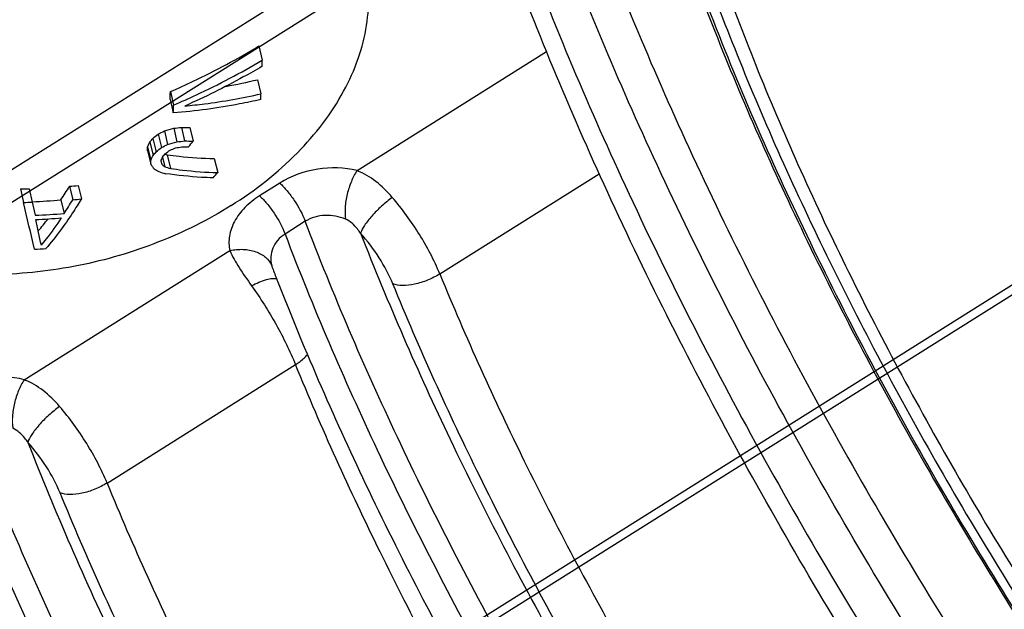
# Model space of a CAD drawing. Header units: millimetres. Extents: x 17 to 597, y 16 to 406.
# Tile 24 of 44: x 102 to 126, y 141 to 155. Entities that reach past the tile are written whole.
import ezdxf

# ---------------------------------------------------------------- set-up
doc = ezdxf.new("R2010")
doc.units = ezdxf.units.MM
doc.header["$LTSCALE"] = 32.67
doc.layers.get('0').update_dxf_attribs({"linetype": 'CONTINUOUS'})
for name, color, linetype in [('02___PRT_ALL_AXES', 7, 'CONTINUOUS'), ('AXES', 7, 'CONTINUOUS'), ('ROUNDS', 7, 'CONTINUOUS'), ('SURFS', 7, 'CONTINUOUS')]:
    doc.layers.add(name, color=color, linetype=linetype)

msp = doc.modelspace()

# ---------------------------------------------------------------- linework, layer by layer
at = {"color": 7, "linetype": 'Continuous'}
for p, q in [((107.7099, 154.81618), (107.791202, 154.477332)), ((107.6812, 154.010404), (107.762443, 153.671801)), ((105.596251, 153.724482), (105.673277, 153.403453)), ((105.589135, 153.5364), (105.666161, 153.215372)), ((105.674432, 152.847961), (105.751944, 152.524906)), ((105.859295, 152.869501), (105.937098, 152.545234)), ((106.062611, 152.865641), (106.140796, 152.539786)), ((105.305548, 152.709076), (105.382641, 152.38777)), ((105.452863, 152.784084), (105.530094, 152.462202)), ((105.050162, 152.406217), (105.127255, 152.084911)), ((105.104215, 152.520072), (105.181238, 152.199055)), ((105.177182, 152.606603), (105.254205, 152.285586)), ((105.051543, 152.308163), (105.128774, 151.98628)), ((105.409661, 152.158149), (105.464702, 151.928751)), ((105.516664, 152.211209), (105.594802, 151.885547)), ((105.370179, 152.065145), (105.389763, 151.988888)), ((105.371396, 152.065437), (105.389763, 151.988888)), ((106.647052, 152.124317), (106.72828, 151.785778)), ((103.183378, 151.458847), (103.260473, 151.137531)), ((103.388958, 151.478177), (103.46611, 151.156625)), ((102.007492, 151.39488), (102.084644, 151.073328)), ((102.216352, 151.400539), (102.293447, 151.079223)), ((102.293447, 151.079223), (102.363054, 150.765704)), ((102.975934, 151.13183), (103.053787, 150.807353))]:
    msp.add_line(p, q, dxfattribs=at)
at = {"color": 9, "linetype": 'Continuous'}
for p, q in [((108.211541, 151.533451), (107.728716, 151.229996)), ((108.821728, 150.6211), (108.338903, 150.317645))]:
    msp.add_line(p, q, dxfattribs=at)
at = {"color": 7, "linetype": 'Continuous'}
for centre, radius, start, end in [((70.512538, 155.379183), 37.289571, 358.3878402, 358.6141623), ((104.677074, 166.366816), 12.716356, 280.1622849, 283.664792), ((72.176683, 154.894748), 33.440052, 357.6719829, 357.9944704), ((79.056375, 155.055921), 28.739417, 356.9702711, 357.2395089), ((71.063619, 154.618747), 34.630988, 357.6775279, 357.9889253), ((100.909015, 168.96153), 16.803462, 285.6887517, 286.4750251), ((104.115527, 167.030854), 14.268309, 276.2724571, 277.0198185), ((106.190816, 164.974807), 12.109845, 268.4312677, 269.3934113), ((94.107108, 166.605527), 17.847028, 308.3362537, 308.8635661), ((97.023766, 169.156612), 18.414922, 296.7264973, 297.2408461), ((91.385995, 158.96297), 15.155873, 334.3659692, 334.842434), ((76.361695, 151.953189), 28.692044, 0.7088736, 0.9046997), ((92.742561, 163.018047), 16.217829, 319.6608473, 320.0607336), ((93.833873, 166.771774), 18.446507, 308.250835, 308.7606185), ((96.870911, 169.433225), 19.052482, 296.5354695, 297.0321937), ((100.896351, 169.280242), 17.444714, 285.4040626, 286.1612643), ((98.53477, 169.508293), 18.575194, 292.3194674, 292.7503795), ((103.013439, 167.962692), 15.817371, 279.8456195, 280.3898518), ((104.220781, 167.325138), 14.879224, 275.9065437, 276.6238078), ((105.944499, 165.430215), 13.02578, 269.6548052, 270.3875537), ((106.378147, 165.225481), 12.687916, 268.0079193, 268.9281097), ((92.423897, 163.417472), 17.506495, 321.0187622, 321.5851077), ((90.881955, 158.891793), 15.78804, 334.4599642, 334.918193), ((92.37815, 163.06927), 16.795256, 319.6677215, 320.0538594), ((90.648169, 157.844271), 15.815685, 338.5675074, 338.9256173), ((92.661889, 162.977766), 16.718126, 319.6668307, 320.0547502), ((108.355547, 161.219317), 9.444854, 252.1813678, 252.5078818), ((94.464782, 167.342636), 18.689229, 306.1097601, 306.5286856), ((74.842575, 151.569162), 30.289072, 0.7890588, 0.9756532), ((118.67231, 161.221701), 16.392692, 214.2903167, 214.7584925), ((112.027388, 160.183478), 10.545585, 230.9924943, 231.5145441), ((108.712865, 161.492439), 10.100232, 251.2407172, 252.0183753), ((110.364275, 160.491006), 10.04196, 239.0825523, 239.8257975), ((108.283846, 161.682788), 10.309238, 253.2738769, 254.2418468), ((95.453192, 161.717857), 15.025772, 317.9886239, 318.6235902), ((94.593683, 156.678439), 10.051219, 326.5070449, 328.7147354), ((101.664492, 168.715933), 17.323799, 275.0299398, 275.7128666), ((101.625777, 169.338572), 17.947752, 271.2186657, 271.8856713), ((101.664761, 169.646382), 18.577799, 271.2950706, 271.9393009), ((-318.27081, 53.502284), 431.530782, 12.91532541, 13.06783422), ((101.579114, 168.54946), 17.473551, 272.3411238, 274.5850645), ((94.142845, 156.615232), 10.636557, 326.9049228, 329.0033376), ((101.703401, 169.023664), 17.95378, 274.9753246, 275.6343975), ((101.618574, 168.861521), 18.111124, 272.3558785, 274.5451617), ((101.598643, 168.692475), 18.044124, 272.4616955, 274.4393445), ((-94.195925, 107.198324), 201.318047, 12.28892964, 12.46894938), ((97.265382, 154.778721), 6.780438, 319.6680833, 322.8029634), ((101.43493, 167.311604), 17.381244, 272.9942997, 273.9067404), ((167.918835, 172.515834), 64.150903, 201.05576655, 201.32163518)]:
    msp.add_arc(centre, radius, start, end, dxfattribs=at)
for points, knots in [([(107.050265, 151.000184), (107.621192, 151.359011), (108.646826, 152.159961), (109.623432, 153.423259), (110.1059, 154.496898), (110.310843, 155.295396), (110.362231, 156.090311), (110.292131, 156.609445), (110.232124, 156.859599)], [0, 0, 0, 0, 0.284981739, 0.544784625, 0.665336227, 0.780363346, 0.89128122, 1, 1, 1, 1]), ([(105.596251, 153.724482), (105.779682, 153.804076), (106.502121, 154.131959), (107.202696, 154.508243), (107.7099, 154.81618)], [0, 0, 0, 0, 0.252048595, 1, 1, 1, 1]), ([(105.673277, 153.403453), (105.856651, 153.481945), (106.579566, 153.805201), (107.281722, 154.175081), (107.791202, 154.477332)], [0, 0, 0, 0, 0.2518972, 1, 1, 1, 1]), ([(107.787349, 154.330087), (107.639472, 154.242783), (107.038589, 153.899826), (106.417805, 153.591832), (105.942606, 153.380435)], [0, 0, 0, 0, 0.248221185, 1, 1, 1, 1]), ([(105.942606, 153.380435), (106.09884, 153.395215), (106.709735, 153.462621), (107.316524, 153.568819), (107.762443, 153.671801)], [0, 0, 0, 0, 0.255344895, 1, 1, 1, 1]), ([(107.755621, 153.536925), (107.58814, 153.497617), (106.898491, 153.350461), (106.197503, 153.257818), (105.666161, 153.215372)], [0, 0, 0, 0, 0.243994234, 1, 1, 1, 1]), ([(107.050265, 151.000184), (106.501681, 150.6554), (105.31874, 150.065888), (103.416506, 149.508219), (101.458643, 149.288869), (99.564184, 149.422209), (97.846091, 149.903558), (96.407678, 150.709827), (95.505264, 151.643756), (95.035166, 152.490993), (94.883526, 152.93786), (94.8293, 153.163913)], [0, 0, 0, 0, 0.137639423, 0.278862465, 0.419104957, 0.553944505, 0.679873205, 0.795107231, 0.900414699, 0.950617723, 1, 1, 1, 1]), ([(105.516664, 152.211209), (105.613101, 152.198229), (105.988406, 152.152903), (106.36636, 152.128524), (106.647052, 152.124317)], [0, 0, 0, 0, 0.257404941, 1, 1, 1, 1]), ([(106.61752, 151.661437), (106.525365, 151.664117), (106.146325, 151.68097), (105.768388, 151.72038), (105.48409, 151.761006)], [0, 0, 0, 0, 0.243011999, 1, 1, 1, 1]), ([(105.594802, 151.885547), (105.691353, 151.871737), (106.067595, 151.822892), (106.446536, 151.794034), (106.72828, 151.785778)], [0, 0, 0, 0, 0.257073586, 1, 1, 1, 1]), ([(103.46611, 151.156625), (103.398568, 151.045158), (103.139708, 150.633852), (102.851487, 150.240121), (102.61916, 149.970749)], [0, 0, 0, 0, 0.268145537, 1, 1, 1, 1]), ([(102.509264, 150.04718), (102.550765, 150.097295), (102.721244, 150.309312), (102.880079, 150.530579), (102.995325, 150.702486)], [0, 0, 0, 0, 0.239192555, 1, 1, 1, 1]), ([(108.158805, 149.190372), (108.820816, 147.494259), (110.333075, 144.048788), (112.994146, 138.947055), (116.046156, 133.883023), (119.376978, 129.042819), (122.864475, 124.603887), (125.873112, 121.285801), (128.270605, 118.971112), (129.981749, 117.475925), (131.641654, 116.186363), (132.757188, 115.436915), (133.304829, 115.103273)], [0, 0, 0, 0, 0.127286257, 0.262766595, 0.402013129, 0.54037732, 0.673260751, 0.796389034, 0.85313846, 0.906160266, 0.955169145, 1, 1, 1, 1])]:
    msp.add_open_spline(points, degree=3, knots=knots, dxfattribs=at)
at = {"color": 9, "linetype": 'Continuous'}
for points, knots in [([(110.060847, 151.834199), (109.756877, 151.911891), (109.101277, 151.926887), (108.484957, 151.705279), (108.211541, 151.533451)], [0, 0, 0, 0, 0.49278692, 1, 1, 1, 1]), ([(110.060847, 151.834199), (110.006435, 151.753563), (109.91261, 151.570075), (109.817428, 151.273242), (109.768496, 150.968669), (109.7704, 150.766759), (109.783762, 150.673649)], [0, 0, 0, 0, 0.240374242, 0.505395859, 0.767566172, 1, 1, 1, 1]), ([(110.904471, 151.193651), (110.785324, 151.332779), (110.531315, 151.585358), (110.221066, 151.77024), (110.060847, 151.834199)], [0, 0, 0, 0, 0.514985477, 1, 1, 1, 1]), ([(108.211541, 151.533451), (108.274208, 151.477827), (108.397359, 151.346432), (108.616702, 151.050416), (108.754544, 150.79782), (108.821728, 150.6211)], [0, 0, 0, 0, 0.227490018, 0.486712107, 1, 1, 1, 1]), ([(107.728716, 151.229996), (107.601369, 151.149953), (107.372789, 150.970779), (107.119357, 150.6402), (106.987901, 150.279926), (106.9918, 150.033599), (107.015927, 149.920471)], [0, 0, 0, 0, 0.285371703, 0.545332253, 0.780540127, 1, 1, 1, 1]), ([(107.728716, 151.229996), (107.791383, 151.174372), (107.914534, 151.042977), (108.133877, 150.746961), (108.271718, 150.494365), (108.338903, 150.317645)], [0, 0, 0, 0, 0.227490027, 0.486712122, 1, 1, 1, 1]), ([(110.904471, 151.193651), (110.814254, 151.128117), (110.642321, 150.987002), (110.417385, 150.761976), (110.247189, 150.547), (110.16508, 150.40162), (110.146429, 150.335489)], [0, 0, 0, 0, 0.288894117, 0.575222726, 0.821982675, 1, 1, 1, 1]), ([(112.040252, 149.362234), (111.906182, 149.689292), (111.567918, 150.32951), (111.143178, 150.914908), (110.904471, 151.193651)], [0, 0, 0, 0, 0.490620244, 1, 1, 1, 1]), ([(109.783762, 150.673649), (109.631861, 150.738704), (109.295987, 150.802894), (108.961529, 150.708958), (108.821728, 150.6211)], [0, 0, 0, 0, 0.500195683, 1, 1, 1, 1]), ([(110.146429, 150.335489), (110.122533, 150.370507), (110.024893, 150.50393), (109.897608, 150.624895), (109.783762, 150.673649)], [0, 0, 0, 0, 0.255020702, 1, 1, 1, 1]), ([(108.338903, 150.317645), (108.272915, 150.276169), (108.155093, 150.177041), (108.036467, 149.985424), (107.988743, 149.773937), (108.003103, 149.632454), (108.01989, 149.565055)], [0, 0, 0, 0, 0.267899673, 0.519959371, 0.761256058, 1, 1, 1, 1]), ([(110.91674, 149.126246), (110.827544, 149.343836), (110.599129, 149.768654), (110.309468, 150.153457), (110.146429, 150.335489)], [0, 0, 0, 0, 0.490398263, 1, 1, 1, 1]), ([(107.015927, 149.920471), (107.120748, 149.944268), (107.331408, 149.964698), (107.630818, 149.912488), (107.877517, 149.781392), (107.988092, 149.63982), (108.019889, 149.565057)], [0, 0, 0, 0, 0.282009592, 0.547949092, 0.786847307, 1, 1, 1, 1]), ([(107.015927, 149.920471), (107.077649, 149.780636), (107.24539, 149.493694), (107.435199, 149.223023), (107.53862, 149.078218)], [0, 0, 0, 0, 0.462071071, 1, 1, 1, 1]), ([(108.01989, 149.565055), (108.021868, 149.557116), (108.030752, 149.524258), (108.041925, 149.492049), (108.051211, 149.467926)], [0, 0, 0, 0, 0.240425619, 1, 1, 1, 1]), ([(112.040252, 149.362234), (111.947717, 149.304075), (111.751644, 149.205379), (111.448882, 149.110822), (111.166356, 149.075909), (110.988704, 149.098011), (110.91674, 149.126246)], [0, 0, 0, 0, 0.278211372, 0.555596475, 0.803218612, 1, 1, 1, 1]), ([(107.53862, 149.078218), (107.651525, 149.139154), (107.814145, 149.213689), (108.021658, 149.258211), (108.107597, 149.256448), (108.141618, 149.246287)], [0, 0, 0, 0, 0.605159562, 0.832522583, 1, 1, 1, 1]), ([(107.53862, 149.078218), (107.751387, 148.780311), (108.134842, 148.168633), (108.454634, 147.521014), (108.589034, 147.193148)], [0, 0, 0, 0, 0.508149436, 1, 1, 1, 1]), ([(108.589034, 147.193148), (108.617718, 147.211176), (108.721219, 147.280793), (108.817009, 147.363438), (108.875732, 147.432883)], [0, 0, 0, 0, 0.271412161, 1, 1, 1, 1])]:
    msp.add_open_spline(points, degree=3, knots=knots, dxfattribs=at)
at = {"layer": '02___PRT_ALL_AXES', "color": 7, "linetype": 'Continuous'}
msp.add_open_spline([(124.464519, 173.715475), (124.181099, 173.537312), (123.652022, 173.046035), (123.108365, 172.032529), (122.783285, 170.758475), (122.668593, 169.2364), (122.76125, 167.479271), (123.059786, 165.50534), (123.560803, 163.33721), (124.52679, 160.105943), (126.211691, 155.793196), (128.802524, 150.490983), (131.907641, 145.152054), (134.254053, 141.691794), (135.48917, 140.007992)], degree=3, knots=[0, 0, 0, 0, 0.026924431, 0.05668706, 0.091321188, 0.131944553, 0.179012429, 0.232552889, 0.292312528, 0.357840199, 0.503656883, 0.664081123, 0.832049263, 1, 1, 1, 1], dxfattribs=at)
at = {"layer": 'AXES', "color": 9, "linetype": 'Continuous'}
for points, knots in [([(134.689185, 115.35667), (134.134933, 115.687718), (133.000309, 116.439563), (131.306319, 117.745096), (129.54845, 119.274481), (127.070797, 121.662207), (123.954173, 125.103142), (120.340463, 129.718259), (116.893033, 134.755928), (113.746113, 140.020622), (111.021863, 145.307471), (109.486849, 148.871593), (108.821728, 150.6211)], [0, 0, 0, 0, 0.043693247, 0.092000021, 0.144656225, 0.201306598, 0.324800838, 0.458482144, 0.597739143, 0.737666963, 0.873326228, 1, 1, 1, 1]), ([(108.338903, 150.317645), (109.004024, 148.568138), (110.539037, 145.004016), (113.263288, 139.717167), (116.410208, 134.452473), (119.857638, 129.414804), (123.471348, 124.799687), (126.587971, 121.358752), (129.065625, 118.971026), (130.823494, 117.441641), (132.517484, 116.136108), (133.652108, 115.384263), (134.20636, 115.053215)], [0, 0, 0, 0, 0.126673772, 0.262333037, 0.402260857, 0.541517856, 0.675199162, 0.798693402, 0.855343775, 0.907999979, 0.956306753, 1, 1, 1, 1]), ([(110.146429, 150.335489), (110.7967, 148.66628), (112.283323, 145.272337), (114.900107, 140.242513), (117.90392, 135.242725), (121.183706, 130.458203), (124.61787, 126.065761), (127.578812, 122.779175), (129.935254, 120.48495), (131.612382, 119.004467), (133.232585, 117.729679), (134.318433, 116.988009), (134.849746, 116.6581)], [0, 0, 0, 0, 0.12705293, 0.262508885, 0.401878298, 0.54047793, 0.673662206, 0.797056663, 0.853866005, 0.906843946, 0.955643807, 1, 1, 1, 1]), ([(112.040252, 149.362234), (112.661474, 147.846781), (114.055285, 144.777733), (116.467332, 140.237651), (119.19941, 135.741015), (122.161265, 131.436707), (125.25494, 127.466104), (128.377744, 123.95973), (131.003849, 121.434568), (133.048521, 119.753614), (134.04098, 119.032147), (134.528208, 118.704988)], [0, 0, 0, 0, 0.127813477, 0.262807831, 0.400980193, 0.538187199, 0.670327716, 0.793526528, 0.904332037, 0.954201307, 1, 1, 1, 1]), ([(134.038767, 117.60459), (133.5378, 117.940974), (132.517358, 118.682784), (130.415035, 120.411134), (127.714884, 123.007495), (124.50403, 126.612734), (121.323126, 130.695292), (118.277758, 135.120965), (115.468647, 139.744387), (112.98859, 144.412481), (111.555479, 147.568064), (110.91674, 149.126246)], [0, 0, 0, 0, 0.045798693, 0.095667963, 0.206473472, 0.329672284, 0.461812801, 0.599019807, 0.737192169, 0.872186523, 1, 1, 1, 1]), ([(131.076991, 116.535902), (130.589762, 116.863061), (129.597303, 117.584528), (127.552632, 119.265483), (124.926527, 121.790645), (121.803723, 125.297018), (118.710048, 129.267621), (115.748193, 133.57193), (113.016115, 138.068565), (110.604068, 142.608647), (109.210257, 145.677695), (108.589034, 147.193148)], [0, 0, 0, 0, 0.045798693, 0.095667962, 0.206473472, 0.329672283, 0.461812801, 0.599019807, 0.737192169, 0.872186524, 1, 1, 1, 1]), ([(126.730579, 110.354696), (126.176327, 110.685744), (125.041704, 111.437589), (123.347713, 112.743122), (121.589845, 114.272507), (119.112191, 116.660234), (115.995567, 120.101168), (112.381857, 124.716285), (108.934427, 129.753955), (105.787507, 135.018648), (103.063257, 140.305497), (101.528243, 143.869619), (100.863123, 145.619126)], [0, 0, 0, 0, 0.043693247, 0.092000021, 0.144656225, 0.201306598, 0.324800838, 0.458482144, 0.597739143, 0.737666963, 0.873326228, 1, 1, 1, 1]), ([(100.380297, 145.315671), (101.045418, 143.566164), (102.580432, 140.002042), (105.304682, 134.715193), (108.451602, 129.4505), (111.899032, 124.41283), (115.512742, 119.797713), (118.629366, 116.356778), (121.107019, 113.969052), (122.864888, 112.439667), (124.558878, 111.134134), (125.693502, 110.382289), (126.247754, 110.051241)], [0, 0, 0, 0, 0.126673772, 0.262333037, 0.402260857, 0.541517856, 0.675199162, 0.798693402, 0.855343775, 0.907999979, 0.956306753, 1, 1, 1, 1]), ([(102.187824, 145.333515), (102.838094, 143.664306), (104.324717, 140.270363), (106.941501, 135.24054), (109.945314, 130.240751), (113.2251, 125.456229), (116.659264, 121.063787), (119.620206, 117.777201), (121.976648, 115.482976), (123.653776, 114.002493), (125.273979, 112.727705), (126.359828, 111.986035), (126.89114, 111.656127)], [0, 0, 0, 0, 0.12705293, 0.262508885, 0.401878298, 0.54047793, 0.673662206, 0.797056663, 0.853866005, 0.906843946, 0.955643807, 1, 1, 1, 1]), ([(104.081646, 144.36026), (104.702868, 142.844807), (106.09668, 139.775759), (108.508726, 135.235677), (111.240805, 130.739042), (114.202659, 126.434733), (117.296334, 122.46413), (120.419138, 118.957757), (123.045244, 116.432595), (125.089915, 114.75164), (126.082374, 114.030173), (126.569603, 113.703014)], [0, 0, 0, 0, 0.127813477, 0.262807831, 0.400980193, 0.538187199, 0.670327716, 0.793526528, 0.904332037, 0.954201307, 1, 1, 1, 1]), ([(126.080161, 112.602616), (125.579194, 112.939), (124.558752, 113.68081), (122.456429, 115.40916), (119.756278, 118.005521), (116.545424, 121.61076), (113.36452, 125.693319), (110.319153, 130.118991), (107.510041, 134.742414), (105.029984, 139.410507), (103.596873, 142.56609), (102.958135, 144.124273)], [0, 0, 0, 0, 0.045798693, 0.095667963, 0.206473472, 0.329672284, 0.461812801, 0.599019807, 0.737192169, 0.872186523, 1, 1, 1, 1]), ([(123.118385, 111.533928), (122.631157, 111.861087), (121.638698, 112.582555), (119.594026, 114.263509), (116.967921, 116.788671), (113.845117, 120.295044), (110.751442, 124.265648), (107.789587, 128.569956), (105.057509, 133.066591), (102.645462, 137.606673), (101.251651, 140.675721), (100.630429, 142.191174)], [0, 0, 0, 0, 0.045798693, 0.095667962, 0.206473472, 0.329672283, 0.461812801, 0.599019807, 0.737192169, 0.872186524, 1, 1, 1, 1])]:
    msp.add_open_spline(points, degree=3, knots=knots, dxfattribs=at)
at = {"layer": 'AXES', "color": 7, "linetype": 'Continuous'}
msp.add_open_spline([(125.346224, 110.101299), (124.798583, 110.43494), (123.683048, 111.184389), (122.023143, 112.473951), (120.311999, 113.969139), (117.914505, 116.283829), (114.905868, 119.601915), (111.418372, 124.040846), (108.087549, 128.88105), (105.03554, 133.945082), (102.37447, 139.046814), (100.862211, 142.492283), (100.2002, 144.188396)], degree=3, knots=[0, 0, 0, 0, 0.044830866, 0.093839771, 0.146861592, 0.203611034, 0.326739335, 0.459622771, 0.597986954, 0.737233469, 0.872713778, 1, 1, 1, 1], dxfattribs=at)
at = {"layer": 'ROUNDS', "color": 9, "linetype": 'Continuous'}
for p, q in [((110.060847, 151.834199), (114.591691, 154.681829)), ((112.040252, 149.362234), (115.855531, 151.760132)), ((102.102241, 146.832225), (107.015927, 149.920471)), ((104.081646, 144.36026), (108.589034, 147.193148))]:
    msp.add_line(p, q, dxfattribs=at)
for points, knots in [([(116.704851, 160.886765), (117.118924, 159.327856), (118.19166, 156.073819), (120.288874, 151.136292), (122.905034, 146.00735), (125.939179, 140.888176), (129.27349, 135.978325), (132.777231, 131.469764), (135.804108, 128.100816), (138.21376, 125.756916), (139.40069, 124.713336), (139.987524, 124.228374)], [0, 0, 0, 0, 0.110087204, 0.233404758, 0.365834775, 0.502753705, 0.639301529, 0.770637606, 0.892196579, 0.948040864, 1, 1, 1, 1]), ([(115.522384, 158.35977), (116.260756, 156.334761), (117.993798, 152.195546), (121.113203, 146.04575), (124.754935, 139.902697), (128.766374, 134.024602), (132.978858, 128.657886), (136.613328, 124.679961), (139.497319, 121.947134), (141.532645, 120.218786), (143.485739, 118.765463), (144.792497, 117.94386), (145.428958, 117.588916)], [0, 0, 0, 0, 0.126007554, 0.261987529, 0.402843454, 0.543203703, 0.677724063, 0.801393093, 0.857781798, 0.909905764, 0.957397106, 1, 1, 1, 1]), ([(145.108794, 116.695985), (144.460132, 117.057733), (143.128324, 117.895085), (141.137791, 119.376269), (139.063448, 121.137749), (136.124175, 123.922963), (132.420031, 127.977138), (128.126802, 133.446735), (124.038461, 139.437504), (120.326924, 145.698319), (117.147721, 151.966001), (115.381458, 156.184563), (114.628931, 158.248389)], [0, 0, 0, 0, 0.042602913, 0.090094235, 0.142218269, 0.198606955, 0.322275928, 0.456796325, 0.597156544, 0.738012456, 0.87399247, 1, 1, 1, 1]), ([(113.86002, 157.765129), (114.612492, 155.701454), (116.378701, 151.482974), (119.557899, 145.215255), (123.269591, 138.954166), (127.358148, 132.963109), (131.651583, 127.493319), (135.355852, 123.439093), (138.295116, 120.653971), (140.369319, 118.892658), (142.359654, 117.411671), (143.691303, 116.574427), (144.339883, 116.212725)], [0, 0, 0, 0, 0.125998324, 0.261982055, 0.402845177, 0.543212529, 0.677739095, 0.80141076, 0.857797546, 0.909916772, 0.957402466, 1, 1, 1, 1]), ([(102.102241, 146.832225), (101.798271, 146.909917), (101.142672, 146.924913), (100.526351, 146.703306), (100.252935, 146.531477)], [0, 0, 0, 0, 0.49278692, 1, 1, 1, 1]), ([(102.102241, 146.832225), (102.04783, 146.751589), (101.954005, 146.568102), (101.858822, 146.271268), (101.80989, 145.966696), (101.811794, 145.764785), (101.825156, 145.671675)], [0, 0, 0, 0, 0.240374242, 0.505395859, 0.767566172, 1, 1, 1, 1]), ([(102.945865, 146.191678), (102.826718, 146.330805), (102.572709, 146.583384), (102.26246, 146.768267), (102.102241, 146.832225)], [0, 0, 0, 0, 0.514985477, 1, 1, 1, 1]), ([(102.945865, 146.191678), (102.855648, 146.126144), (102.683716, 145.985028), (102.458779, 145.760002), (102.288584, 145.545026), (102.206474, 145.399646), (102.187824, 145.333515)], [0, 0, 0, 0, 0.288894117, 0.575222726, 0.821982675, 1, 1, 1, 1]), ([(104.081646, 144.36026), (103.947576, 144.687318), (103.609312, 145.327536), (103.184572, 145.912934), (102.945865, 146.191678)], [0, 0, 0, 0, 0.490620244, 1, 1, 1, 1]), ([(102.187824, 145.333515), (102.163927, 145.368534), (102.066287, 145.501956), (101.939003, 145.622921), (101.825156, 145.671675)], [0, 0, 0, 0, 0.255020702, 1, 1, 1, 1]), ([(102.958135, 144.124273), (102.868939, 144.341863), (102.640523, 144.76668), (102.350862, 145.151483), (102.187824, 145.333515)], [0, 0, 0, 0, 0.490398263, 1, 1, 1, 1]), ([(104.081646, 144.36026), (103.989111, 144.302101), (103.793038, 144.203405), (103.490277, 144.108848), (103.207751, 144.073936), (103.030098, 144.096038), (102.958135, 144.124273)], [0, 0, 0, 0, 0.278211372, 0.555596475, 0.803218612, 1, 1, 1, 1])]:
    msp.add_open_spline(points, degree=3, knots=knots, dxfattribs=at)
at = {"layer": 'ROUNDS', "color": 7, "linetype": 'Continuous'}
for points, knots in [([(142.237082, 122.670227), (141.641022, 123.066956), (140.419452, 123.963344), (138.598394, 125.504147), (136.710367, 127.298439), (134.068231, 130.072449), (130.792873, 134.00757), (127.082182, 139.191309), (123.674225, 144.708006), (120.733466, 150.290995), (118.730583, 154.90165), (117.490814, 158.416112), (116.99834, 160.091105), (116.788446, 160.902355)], [0, 0, 0, 0, 0.046052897, 0.09733317, 0.153338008, 0.213494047, 0.343650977, 0.482241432, 0.623212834, 0.76038626, 0.887784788, 0.946103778, 1, 1, 1, 1]), ([(143.708807, 116.219842), (143.059844, 116.58543), (141.732331, 117.425696), (139.753489, 118.90405), (137.701106, 120.650939), (134.80473, 123.398995), (131.161398, 127.386922), (126.941724, 132.759063), (122.923829, 138.638335), (119.272225, 144.784293), (116.136357, 150.944989), (114.388935, 155.094742), (113.641393, 157.127519)], [0, 0, 0, 0, 0.043374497, 0.091346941, 0.143736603, 0.200226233, 0.323756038, 0.457868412, 0.597727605, 0.738139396, 0.87387643, 1, 1, 1, 1])]:
    msp.add_open_spline(points, degree=3, knots=knots, dxfattribs=at)
at = {"layer": 'SURFS', "color": 7, "linetype": 'Continuous'}
for p, q in [((116.939401, 161.365449), (82.572694, 139.766016)), ((117.452986, 160.909588), (83.08628, 139.310156)), ((137.970039, 156.788745), (103.603333, 135.189313)), ((137.84391, 156.4721), (103.477203, 134.872667))]:
    msp.add_line(p, q, dxfattribs=at)
for points, knots in [([(116.939401, 161.365449), (117.111249, 160.649223), (117.514666, 159.173009), (118.256487, 156.918619), (119.151644, 154.559538), (120.191403, 152.119156), (121.365606, 149.621573), (122.6627, 147.091535), (124.069886, 144.554116), (125.573249, 142.034472), (127.1579, 139.557585), (128.808127, 137.148001), (130.507558, 134.829588), (132.239327, 132.625288), (133.986245, 130.556878), (135.730979, 128.644747), (137.456242, 126.907669), (139.144978, 125.362595), (140.780627, 124.024445), (142.347255, 122.905947), (143.830359, 122.017393), (145.216032, 121.366946), (146.127782, 121.077218), (146.561133, 120.982912)], [0, 0, 0, 0, 0.042904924, 0.089088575, 0.138199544, 0.1898391, 0.243570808, 0.298928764, 0.355425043, 0.412556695, 0.469812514, 0.526679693, 0.582650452, 0.637228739, 0.689937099, 0.740323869, 0.787970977, 0.832502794, 0.873596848, 0.910997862, 0.944537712, 0.974166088, 1, 1, 1, 1]), ([(117.452986, 160.909588), (117.619607, 160.215149), (118.010753, 158.783838), (118.730009, 156.598023), (119.597937, 154.310701), (120.606069, 151.944552), (121.744554, 149.52294), (123.002192, 147.069862), (124.366575, 144.609626), (125.824208, 142.166626), (127.360656, 139.765081), (128.960686, 137.428793), (130.608424, 135.180902), (132.287516, 133.043653), (133.981295, 131.038161), (135.672958, 129.184193), (137.345741, 127.499953), (138.983109, 126.001878), (140.569004, 124.704433), (142.087978, 123.619957), (143.525969, 122.758431), (144.869491, 122.12777), (145.753508, 121.846855), (146.173677, 121.755418)], [0, 0, 0, 0, 0.042904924, 0.089088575, 0.138199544, 0.1898391, 0.243570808, 0.298928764, 0.355425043, 0.412556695, 0.469812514, 0.526679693, 0.582650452, 0.637228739, 0.689937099, 0.740323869, 0.787970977, 0.832502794, 0.873596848, 0.910997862, 0.944537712, 0.974166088, 1, 1, 1, 1]), ([(103.603333, 135.189313), (103.041469, 135.955286), (101.909862, 137.446872), (100.16837, 139.585847), (98.420373, 141.578575), (96.683225, 143.405416), (94.974116, 145.04849), (93.309894, 146.491832), (91.706816, 147.721603), (90.180242, 148.726261), (88.744193, 149.496654), (87.410658, 150.025856), (86.188778, 150.308091), (85.085042, 150.335821), (84.109707, 150.095201), (83.2897, 149.576743), (82.652947, 148.798304), (82.202199, 147.788154), (81.929436, 146.561332), (81.830749, 145.126955), (81.904926, 143.495787), (82.150885, 141.681768), (82.415148, 140.422635), (82.572694, 139.766016)], [0, 0, 0, 0, 0.077652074, 0.153011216, 0.225424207, 0.29427936, 0.359018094, 0.41914848, 0.474262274, 0.52405816, 0.568376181, 0.607252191, 0.641006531, 0.670381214, 0.696703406, 0.721923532, 0.748280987, 0.777717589, 0.811550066, 0.850512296, 0.894919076, 0.944802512, 1, 1, 1, 1]), ([(103.477203, 134.872667), (102.932431, 135.615342), (101.835245, 137.061555), (100.146726, 139.135467), (98.4519, 141.06758), (96.767593, 142.838852), (95.110472, 144.431946), (93.496872, 145.831384), (91.942557, 147.023747), (90.462419, 147.997846), (89.070052, 148.744805), (87.777081, 149.257909), (86.592368, 149.531559), (85.522207, 149.558446), (84.57654, 149.325144), (83.781475, 148.822457), (83.164091, 148.067698), (82.727054, 147.088274), (82.462588, 145.89877), (82.366903, 144.508024), (82.438824, 142.926474), (82.677301, 141.167634), (82.933526, 139.946801), (83.08628, 139.310156)], [0, 0, 0, 0, 0.077652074, 0.153011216, 0.225424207, 0.29427936, 0.359018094, 0.41914848, 0.474262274, 0.52405816, 0.568376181, 0.607252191, 0.641006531, 0.670381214, 0.696703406, 0.721923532, 0.748280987, 0.777717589, 0.811550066, 0.850512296, 0.894919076, 0.944802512, 1, 1, 1, 1])]:
    msp.add_open_spline(points, degree=3, knots=knots, dxfattribs=at)

doc.saveas('drawing.dxf')
